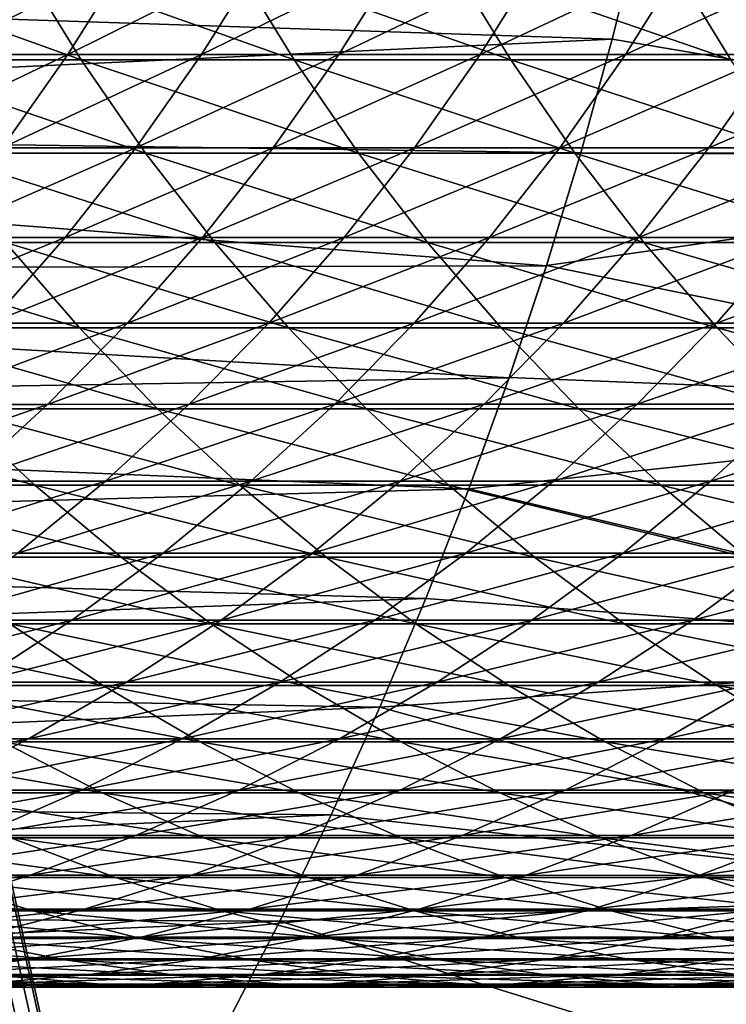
# Model space of a CAD drawing. Header units: metres. Extents: x -24 to 236, y -24 to 24.
# Tile 38 of 256: x 16.34 to 19.34, y -9.07 to -4.88. Entities that reach past the tile are written whole.
import ezdxf

# ---------------------------------------------------------------- set-up
doc = ezdxf.new("R2010")
doc.units = ezdxf.units.M
doc.layers.add('solid_10392024', color=7, linetype='CONTINUOUS')

msp = doc.modelspace()

# ---------------------------------------------------------------- linework, layer by layer
at = {"layer": 'solid_10392024'}
for points in [[(13.758767, 3.083206, 4), (19.5, -23.200001, 4), (19.5, 23.200001, 4)], [(13.758767, 3.083206, 4), (13.90764, 2.32088, 4), (19.5, -23.200001, 4)], [(13.90764, 2.32088, 4), (14.014434, 1.550996, 4), (19.5, -23.200001, 4)], [(14.014434, 1.550996, 4), (14.078498, 0.777724, 4), (19.5, -23.200001, 4)], [(14.078498, 0.777724, 4), (14.1, 0, 4), (19.5, -23.200001, 4)], [(14.1, 0, 4), (14.078498, -0.777724, 4), (19.5, -23.200001, 4)], [(14.078498, -0.777724, 4), (14.014434, -1.550996, 4), (19.5, -23.200001, 4)], [(14.014434, -1.550996, 4), (13.90764, -2.32088, 4), (19.5, -23.200001, 4)], [(13.90764, -2.32088, 4), (13.758767, -3.083206, 4), (19.5, -23.200001, 4)], [(13.758767, -3.083206, 4), (13.567901, -3.836809, 4), (19.5, -23.200001, 4)], [(13.567901, -3.836809, 4), (13.336092, -4.578027, 4), (19.5, -23.200001, 4)], [(21.825634, -5.467164, 0.009358), (18.978666, -4.47871, 0.009358), (22.067699, -4.389369, 0.009358)], [(18.856964, -4.966199), (11.145459, -4.710384), (18.978693, -4.478557)], [(18.856958, -4.966249, 0.009358), (18.856964, -4.966199), (18.978693, -4.478557)], [(18.978666, -4.47871, 0.009358), (18.856958, -4.966249, 0.009358), (18.978693, -4.478557)], [(21.825634, -5.467164, 0.009358), (18.856958, -4.966249, 0.009358), (18.978666, -4.47871, 0.009358)], [(13.336092, -4.578027, 4), (13.063457, -5.30615, 4), (19.5, -23.200001, 4)], [(16.597744, -5.054716, 243.668823), (16.344954, -4.643742, 243.741348), (15.45376, -4.64375, 240.595612)], [(15.707024, -5.054724, 240.52475), (16.597744, -5.054716, 243.668823), (15.45376, -4.64375, 240.595612)], [(16.247585, -4.620363, 170.690475), (16.799191, -4.620367, 174.164551), (15.988973, -5.032136, 170.73082)], [(16.799191, -4.620367, 174.164551), (16.5408, -5.03214, 174.206284), (15.988973, -5.032136, 170.73082)], [(17.503782, -5.054716, 246.787689), (17.251484, -4.643742, 246.861908), (16.344954, -4.643742, 243.741348)], [(16.597744, -5.054716, 243.668823), (17.503782, -5.054716, 246.787689), (16.344954, -4.643742, 243.741348)], [(16.799191, -4.620367, 174.164551), (17.367357, -4.620368, 177.621918), (16.5408, -5.03214, 174.206284)], [(17.367357, -4.620368, 177.621918), (17.109198, -5.032141, 177.665054), (16.5408, -5.03214, 174.206284)], [(17.951996, -4.620367, 181.062073), (17.694075, -5.032139, 181.106628), (17.109198, -5.032141, 177.665054)], [(17.367357, -4.620368, 177.621918), (17.951996, -4.620367, 181.062073), (17.109198, -5.032141, 177.665054)], [(18.425041, -5.054729, 249.880936), (18.17325, -4.643754, 249.956863), (17.251484, -4.643742, 246.861908)], [(17.503782, -5.054716, 246.787689), (18.425041, -5.054729, 249.880936), (17.251484, -4.643742, 246.861908)], [(18.553015, -4.620363, 184.484528), (18.295345, -5.032135, 184.530518), (17.694075, -5.032139, 181.106628)], [(17.951996, -4.620367, 181.062073), (18.553015, -4.620363, 184.484528), (17.694075, -5.032139, 181.106628)], [(19.361408, -5.054752, 252.948166), (19.110146, -4.643775, 253.025818), (18.17325, -4.643754, 249.956863)], [(18.425041, -5.054729, 249.880936), (19.361408, -5.054752, 252.948166), (18.17325, -4.643754, 249.956863)], [(19.170328, -4.620357, 187.888779), (18.91292, -5.032129, 187.936203), (18.295345, -5.032135, 184.530518)], [(18.553015, -4.620363, 184.484528), (19.170328, -4.620357, 187.888779), (18.295345, -5.032135, 184.530518)], [(19.803844, -4.62035, 191.274323), (19.546707, -5.032121, 191.323196), (18.91292, -5.032129, 187.936203)], [(19.170328, -4.620357, 187.888779), (19.803844, -4.62035, 191.274323), (18.91292, -5.032129, 187.936203)], [(20.312771, -5.054777, 255.988983), (20.062054, -4.643798, 256.06839), (19.110146, -4.643775, 253.025818)], [(19.361408, -5.054752, 252.948166), (20.312771, -5.054777, 255.988983), (19.110146, -4.643775, 253.025818)], [(18.856964, -4.966199), (10.858559, -5.338695), (11.145459, -4.710384)], [(18.722834, -5.450245), (10.858559, -5.338695), (18.856964, -4.966199)], [(18.722849, -5.450199, 0.009358), (18.722834, -5.450245), (18.856964, -4.966199)], [(18.856958, -4.966249, 0.009358), (18.722849, -5.450199, 0.009358), (18.856964, -4.966199)], [(21.825634, -5.467164, 0.009358), (18.722849, -5.450199, 0.009358), (18.856958, -4.966249, 0.009358)], [(16.871571, -5.450834, 243.590256), (16.597744, -5.054716, 243.668823), (15.707024, -5.054724, 240.52475)], [(15.981363, -5.450843, 240.447998), (16.871571, -5.450834, 243.590256), (15.707024, -5.054724, 240.52475)], [(15.988973, -5.032136, 170.73082), (16.5408, -5.03214, 174.206284), (15.708692, -5.429119, 170.774536)], [(16.5408, -5.03214, 174.206284), (16.260759, -5.429123, 174.251526), (15.708692, -5.429119, 170.774536)], [(16.5408, -5.03214, 174.206284), (17.109198, -5.032141, 177.665054), (16.260759, -5.429123, 174.251526)], [(17.109198, -5.032141, 177.665054), (16.829407, -5.429124, 177.711823), (16.260759, -5.429123, 174.251526)], [(17.777079, -5.450834, 246.707291), (17.503782, -5.054716, 246.787689), (16.597744, -5.054716, 243.668823)], [(16.871571, -5.450834, 243.590256), (17.777079, -5.450834, 246.707291), (16.597744, -5.054716, 243.668823)], [(17.694075, -5.032139, 181.106628), (17.414545, -5.429122, 181.154922), (16.829407, -5.429124, 177.711823)], [(17.109198, -5.032141, 177.665054), (17.694075, -5.032139, 181.106628), (16.829407, -5.429124, 177.711823)], [(18.295345, -5.032135, 184.530518), (18.016088, -5.429118, 184.580353), (17.414545, -5.429122, 181.154922)], [(17.694075, -5.032139, 181.106628), (18.295345, -5.032135, 184.530518), (17.414545, -5.429122, 181.154922)], [(18.697784, -5.450849, 249.798691), (18.425041, -5.054729, 249.880936), (17.503782, -5.054716, 246.787689)], [(17.777079, -5.450834, 246.707291), (18.697784, -5.450849, 249.798691), (17.503782, -5.054716, 246.787689)], [(18.91292, -5.032129, 187.936203), (18.633944, -5.429111, 187.987595), (18.016088, -5.429118, 184.580353)], [(18.295345, -5.032135, 184.530518), (18.91292, -5.032129, 187.936203), (18.016088, -5.429118, 184.580353)], [(19.633581, -5.450873, 252.864044), (19.361408, -5.054752, 252.948166), (18.425041, -5.054729, 249.880936)], [(18.697784, -5.450849, 249.798691), (19.633581, -5.450873, 252.864044), (18.425041, -5.054729, 249.880936)], [(19.546707, -5.032121, 191.323196), (19.268024, -5.429103, 191.37616), (18.633944, -5.429111, 187.987595)], [(18.91292, -5.032129, 187.936203), (19.546707, -5.032121, 191.323196), (18.633944, -5.429111, 187.987595)], [(20.196619, -5.032115, 194.69101), (19.918242, -5.429096, 194.74556), (19.268024, -5.429103, 191.37616)], [(19.546707, -5.032121, 191.323196), (20.196619, -5.032115, 194.69101), (19.268024, -5.429103, 191.37616)], [(13.063457, -5.30615, 4), (12.751531, -6.017305, 4), (19.5, -23.200001, 4)], [(18.576431, -5.930077), (10.536022, -5.949917), (10.858559, -5.338695)], [(18.576431, -5.930077), (10.858559, -5.338695), (18.722834, -5.450245)], [(16.260759, -5.429123, 174.251526), (16.829407, -5.429124, 177.711823), (15.959891, -5.81015, 174.300125)], [(16.829407, -5.429124, 177.711823), (16.528809, -5.810151, 177.762054), (15.959891, -5.81015, 174.300125)], [(17.414545, -5.429122, 181.154922), (17.114227, -5.810149, 181.206818), (16.528809, -5.810151, 177.762054)], [(16.829407, -5.429124, 177.711823), (17.414545, -5.429122, 181.154922), (16.528809, -5.810151, 177.762054)], [(18.016088, -5.429118, 184.580353), (17.716061, -5.810144, 184.633896), (17.114227, -5.810149, 181.206818)], [(17.414545, -5.429122, 181.154922), (18.016088, -5.429118, 184.580353), (17.114227, -5.810149, 181.206818)], [(18.633944, -5.429111, 187.987595), (18.334221, -5.810136, 188.042816), (17.716061, -5.810144, 184.633896)], [(18.016088, -5.429118, 184.580353), (18.633944, -5.429111, 187.987595), (17.716061, -5.810144, 184.633896)], [(19.268024, -5.429103, 191.37616), (18.968616, -5.810128, 191.433075), (18.334221, -5.810136, 188.042816)], [(18.633944, -5.429111, 187.987595), (19.268024, -5.429103, 191.37616), (18.334221, -5.810136, 188.042816)], [(19.918242, -5.429096, 194.74556), (19.619162, -5.810121, 194.804153), (18.968616, -5.810128, 191.433075)], [(19.268024, -5.429103, 191.37616), (19.918242, -5.429096, 194.74556), (18.968616, -5.810128, 191.433075)], [(17.165628, -5.830932, 243.50589), (16.871571, -5.450834, 243.590256), (15.981363, -5.450843, 240.447998)], [(16.275972, -5.830942, 240.365585), (17.165628, -5.830932, 243.50589), (15.981363, -5.450843, 240.447998)], [(18.070564, -5.830932, 246.620972), (17.777079, -5.450834, 246.707291), (16.871571, -5.450834, 243.590256)], [(17.165628, -5.830932, 243.50589), (18.070564, -5.830932, 246.620972), (16.871571, -5.450834, 243.590256)], [(18.990681, -5.830947, 249.710373), (18.697784, -5.450849, 249.798691), (17.777079, -5.450834, 246.707291)], [(18.070564, -5.830932, 246.620972), (18.990681, -5.830947, 249.710373), (17.777079, -5.450834, 246.707291)], [(18.576462, -5.929976, 0.009358), (18.576431, -5.930077), (18.722834, -5.450245)], [(18.722849, -5.450199, 0.009358), (18.576462, -5.929976, 0.009358), (18.722834, -5.450245)], [(21.825634, -5.467164, 0.009358), (18.576462, -5.929976, 0.009358), (18.722849, -5.450199, 0.009358)], [(21.531218, -6.53119, 0.009358), (18.576462, -5.929976, 0.009358), (21.825634, -5.467164, 0.009358)], [(19.925863, -5.830973, 252.773712), (19.633581, -5.450873, 252.864044), (18.697784, -5.450849, 249.798691)], [(18.990681, -5.830947, 249.710373), (19.925863, -5.830973, 252.773712), (18.697784, -5.450849, 249.798691)], [(15.959891, -5.81015, 174.300125), (16.528809, -5.810151, 177.762054), (15.639081, -6.1741, 174.351944)], [(16.528809, -5.810151, 177.762054), (16.208284, -6.174101, 177.815628), (15.639081, -6.1741, 174.351944)], [(17.114227, -5.810149, 181.206818), (16.794003, -6.174099, 181.262146), (16.208284, -6.174101, 177.815628)], [(16.528809, -5.810151, 177.762054), (17.114227, -5.810149, 181.206818), (16.208284, -6.174101, 177.815628)], [(17.716061, -5.810144, 184.633896), (17.396147, -6.174094, 184.690994), (16.794003, -6.174099, 181.262146)], [(17.114227, -5.810149, 181.206818), (17.716061, -5.810144, 184.633896), (16.794003, -6.174099, 181.262146)], [(18.334221, -5.810136, 188.042816), (18.014629, -6.174086, 188.1017), (17.396147, -6.174094, 184.690994)], [(17.716061, -5.810144, 184.633896), (18.334221, -5.810136, 188.042816), (17.396147, -6.174094, 184.690994)], [(18.968616, -5.810128, 191.433075), (18.649363, -6.174077, 191.493744), (18.014629, -6.174086, 188.1017)], [(18.334221, -5.810136, 188.042816), (18.968616, -5.810128, 191.433075), (18.014629, -6.174086, 188.1017)], [(19.619162, -5.810121, 194.804153), (19.300259, -6.174069, 194.866653), (18.649363, -6.174077, 191.493744)], [(18.968616, -5.810128, 191.433075), (19.619162, -5.810121, 194.804153), (18.649363, -6.174077, 191.493744)], [(20.285767, -5.810116, 198.155594), (19.967226, -6.174064, 198.21991), (19.300259, -6.174069, 194.866653)], [(19.619162, -5.810121, 194.804153), (20.285767, -5.810116, 198.155594), (19.300259, -6.174069, 194.866653)], [(16.589987, -6.193902, 240.27774), (16.275972, -5.830942, 240.365585), (15.401697, -5.830956, 237.200485)], [(15.716278, -6.193918, 237.114685), (16.589987, -6.193902, 240.27774), (15.401697, -5.830956, 237.200485)], [(17.479055, -6.193892, 243.41597), (17.165628, -5.830932, 243.50589), (16.275972, -5.830942, 240.365585)], [(16.589987, -6.193902, 240.27774), (17.479055, -6.193892, 243.41597), (16.275972, -5.830942, 240.365585)], [(18.383383, -6.193892, 246.528946), (18.070564, -5.830932, 246.620972), (17.165628, -5.830932, 243.50589)], [(17.479055, -6.193892, 243.41597), (18.383383, -6.193892, 246.528946), (17.165628, -5.830932, 243.50589)], [(19.302868, -6.193909, 249.616241), (18.990681, -5.830947, 249.710373), (18.070564, -5.830932, 246.620972)], [(18.383383, -6.193892, 246.528946), (19.302868, -6.193909, 249.616241), (18.070564, -5.830932, 246.620972)], [(20.237398, -6.193936, 252.677444), (19.925863, -5.830973, 252.773712), (18.990681, -5.830947, 249.710373)], [(19.302868, -6.193909, 249.616241), (20.237398, -6.193936, 252.677444), (18.990681, -5.830947, 249.710373)], [(18.417496, -6.406578), (10.536022, -5.949917), (18.576431, -5.930077)], [(18.417547, -6.406436, 0.009358), (18.417496, -6.406578), (18.576431, -5.930077)], [(18.576462, -5.929976, 0.009358), (18.417547, -6.406436, 0.009358), (18.576431, -5.930077)], [(21.531218, -6.53119, 0.009358), (18.417547, -6.406436, 0.009358), (18.576462, -5.929976, 0.009358)], [(18.417496, -6.406578), (10.179395, -6.541383), (10.536022, -5.949917)], [(12.751531, -6.017305, 4), (12.400441, -6.711065, 4), (19.5, -23.200001, 4)], [(16.922482, -6.53866, 240.184723), (16.589987, -6.193902, 240.27774), (15.716278, -6.193918, 237.114685)], [(16.049374, -6.538676, 237.023834), (16.922482, -6.53866, 240.184723), (15.716278, -6.193918, 237.114685)], [(16.794003, -6.174099, 181.262146), (16.454813, -6.519904, 181.32074), (15.868778, -6.519906, 177.87236)], [(16.208284, -6.174101, 177.815628), (16.794003, -6.174099, 181.262146), (15.868778, -6.519906, 177.87236)], [(17.396147, -6.174094, 184.690994), (17.057287, -6.519898, 184.751465), (16.454813, -6.519904, 181.32074)], [(16.794003, -6.174099, 181.262146), (17.396147, -6.174094, 184.690994), (16.454813, -6.519904, 181.32074)], [(17.810928, -6.538649, 243.320755), (17.479055, -6.193892, 243.41597), (16.589987, -6.193902, 240.27774)], [(16.922482, -6.53866, 240.184723), (17.810928, -6.538649, 243.320755), (16.589987, -6.193902, 240.27774)], [(18.014629, -6.174086, 188.1017), (17.676113, -6.51989, 188.164063), (17.057287, -6.519898, 184.751465)], [(17.396147, -6.174094, 184.690994), (18.014629, -6.174086, 188.1017), (17.057287, -6.519898, 184.751465)], [(18.714611, -6.538649, 246.431519), (18.383383, -6.193892, 246.528946), (17.479055, -6.193892, 243.41597)], [(17.810928, -6.538649, 243.320755), (18.714611, -6.538649, 246.431519), (17.479055, -6.193892, 243.41597)], [(18.649363, -6.174077, 191.493744), (18.311203, -6.51988, 191.558014), (17.676113, -6.51989, 188.164063)], [(18.014629, -6.174086, 188.1017), (18.649363, -6.174077, 191.493744), (17.676113, -6.51989, 188.164063)], [(19.300259, -6.174069, 194.866653), (18.962467, -6.519872, 194.932831), (18.311203, -6.51988, 191.558014)], [(18.649363, -6.174077, 191.493744), (19.300259, -6.174069, 194.866653), (18.311203, -6.51988, 191.558014)], [(19.633429, -6.538666, 249.516571), (19.302868, -6.193909, 249.616241), (18.383383, -6.193892, 246.528946)], [(18.714611, -6.538649, 246.431519), (19.633429, -6.538666, 249.516571), (18.383383, -6.193892, 246.528946)], [(19.967226, -6.174064, 198.21991), (19.62982, -6.519866, 198.288025), (18.962467, -6.519872, 194.932831)], [(19.300259, -6.174069, 194.866653), (19.967226, -6.174064, 198.21991), (18.962467, -6.519872, 194.932831)], [(20.567266, -6.538695, 252.5755), (20.237398, -6.193936, 252.677444), (19.302868, -6.193909, 249.616241)], [(19.633429, -6.538666, 249.516571), (20.567266, -6.538695, 252.5755), (19.302868, -6.193909, 249.616241)], [(18.2463, -6.879036), (10.179395, -6.541383), (18.417496, -6.406578)], [(18.246365, -6.878872, 0.009358), (18.2463, -6.879036), (18.417496, -6.406578)], [(18.417547, -6.406436, 0.009358), (18.246365, -6.878872, 0.009358), (18.417496, -6.406578)], [(21.531218, -6.53119, 0.009358), (18.246365, -6.878872, 0.009358), (18.417547, -6.406436, 0.009358)], [(16.454813, -6.519904, 181.32074), (16.097654, -6.846546, 181.382446), (15.511288, -6.846548, 177.932114)], [(15.868778, -6.519906, 177.87236), (16.454813, -6.519904, 181.32074), (15.511288, -6.846548, 177.932114)], [(17.057287, -6.519898, 184.751465), (16.700476, -6.84654, 184.815155), (16.097654, -6.846546, 181.382446)], [(16.454813, -6.519904, 181.32074), (17.057287, -6.519898, 184.751465), (16.097654, -6.846546, 181.382446)], [(17.676113, -6.51989, 188.164063), (17.319662, -6.846531, 188.229736), (16.700476, -6.84654, 184.815155)], [(17.057287, -6.519898, 184.751465), (17.676113, -6.51989, 188.164063), (16.700476, -6.84654, 184.815155)], [(18.311203, -6.51988, 191.558014), (17.955128, -6.846521, 191.625687), (17.319662, -6.846531, 188.229736)], [(17.676113, -6.51989, 188.164063), (18.311203, -6.51988, 191.558014), (17.319662, -6.846531, 188.229736)], [(18.962467, -6.519872, 194.932831), (18.606783, -6.846512, 195.002533), (17.955128, -6.846521, 191.625687)], [(18.311203, -6.51988, 191.558014), (18.962467, -6.519872, 194.932831), (17.955128, -6.846521, 191.625687)], [(21.184649, -7.580167, 0.009358), (18.246365, -6.878872, 0.009358), (21.531218, -6.53119, 0.009358)], [(19.62982, -6.519866, 198.288025), (19.274542, -6.846507, 198.359756), (18.606783, -6.846512, 195.002533)], [(18.962467, -6.519872, 194.932831), (19.62982, -6.519866, 198.288025), (18.606783, -6.846512, 195.002533)], [(19.62982, -6.519866, 198.288025), (20.313173, -6.519868, 201.623108), (19.274542, -6.846507, 198.359756)], [(20.313173, -6.519868, 201.623108), (19.958315, -6.846509, 201.696884), (19.274542, -6.846507, 198.359756)], [(18.2463, -6.879036), (9.78895, -7.112319), (10.179395, -6.541383)], [(16.400003, -6.864216, 236.928207), (16.049374, -6.538676, 237.023834), (15.191703, -6.538694, 233.838547)], [(15.542943, -6.864235, 233.745178), (16.400003, -6.864216, 236.928207), (15.191703, -6.538694, 233.838547)], [(17.27248, -6.864199, 240.086792), (16.922482, -6.53866, 240.184723), (16.049374, -6.538676, 237.023834)], [(16.400003, -6.864216, 236.928207), (17.27248, -6.864199, 240.086792), (16.049374, -6.538676, 237.023834)], [(18.160271, -6.864188, 243.220535), (17.810928, -6.538649, 243.320755), (16.922482, -6.53866, 240.184723)], [(17.27248, -6.864199, 240.086792), (18.160271, -6.864188, 243.220535), (16.922482, -6.53866, 240.184723)], [(19.063276, -6.864188, 246.328949), (18.714611, -6.538649, 246.431519), (17.810928, -6.538649, 243.320755)], [(18.160271, -6.864188, 243.220535), (19.063276, -6.864188, 246.328949), (17.810928, -6.538649, 243.320755)], [(19.981392, -6.864206, 249.411636), (19.633429, -6.538666, 249.516571), (18.714611, -6.538649, 246.431519)], [(19.063276, -6.864188, 246.328949), (19.981392, -6.864206, 249.411636), (18.714611, -6.538649, 246.431519)], [(12.400441, -6.711065, 4), (12.012174, -7.383564, 4), (19.5, -23.200001, 4)], [(16.767139, -7.169583, 236.828064), (16.400003, -6.864216, 236.928207), (15.542943, -6.864235, 233.745178)], [(15.910717, -7.169602, 233.647415), (16.767139, -7.169583, 236.828064), (15.542943, -6.864235, 233.745178)], [(16.700476, -6.84654, 184.815155), (16.326763, -7.153059, 184.881851), (15.723578, -7.153066, 181.447083)], [(16.097654, -6.846546, 181.382446), (16.700476, -6.84654, 184.815155), (15.723578, -7.153066, 181.447083)], [(17.319662, -6.846531, 188.229736), (16.946327, -7.15305, 188.298508), (16.326763, -7.153059, 184.881851)], [(16.700476, -6.84654, 184.815155), (17.319662, -6.846531, 188.229736), (16.326763, -7.153059, 184.881851)], [(17.638954, -7.169564, 239.984268), (17.27248, -6.864199, 240.086792), (16.400003, -6.864216, 236.928207)], [(16.767139, -7.169583, 236.828064), (17.638954, -7.169564, 239.984268), (16.400003, -6.864216, 236.928207)], [(17.955128, -6.846521, 191.625687), (17.582186, -7.15304, 191.696564), (16.946327, -7.15305, 188.298508)], [(17.319662, -6.846531, 188.229736), (17.955128, -6.846521, 191.625687), (16.946327, -7.15305, 188.298508)], [(18.52606, -7.169552, 243.115585), (18.160271, -6.864188, 243.220535), (17.27248, -6.864199, 240.086792)], [(17.638954, -7.169564, 239.984268), (18.52606, -7.169552, 243.115585), (17.27248, -6.864199, 240.086792)], [(18.606783, -6.846512, 195.002533), (18.234249, -7.15303, 195.075531), (17.582186, -7.15304, 191.696564)], [(17.955128, -6.846521, 191.625687), (18.606783, -6.846512, 195.002533), (17.582186, -7.15304, 191.696564)], [(19.428354, -7.169553, 246.221573), (19.063276, -6.864188, 246.328949), (18.160271, -6.864188, 243.220535)], [(18.52606, -7.169552, 243.115585), (19.428354, -7.169553, 246.221573), (18.160271, -6.864188, 243.220535)], [(19.274542, -6.846507, 198.359756), (18.902431, -7.153025, 198.434891), (18.234249, -7.15303, 195.075531)], [(18.606783, -6.846512, 195.002533), (19.274542, -6.846507, 198.359756), (18.234249, -7.15303, 195.075531)], [(19.274542, -6.846507, 198.359756), (19.958315, -6.846509, 201.696884), (18.902431, -7.153025, 198.434891)], [(19.958315, -6.846509, 201.696884), (19.586647, -7.153027, 201.77417), (18.902431, -7.153025, 198.434891)], [(20.345734, -7.169572, 249.301788), (19.981392, -6.864206, 249.411636), (19.063276, -6.864188, 246.328949)], [(19.428354, -7.169553, 246.221573), (20.345734, -7.169572, 249.301788), (19.063276, -6.864188, 246.328949)], [(18.063189, -7.3465), (9.78895, -7.112319), (18.2463, -6.879036)], [(18.063253, -7.346344, 0.009358), (18.063189, -7.3465), (18.2463, -6.879036)], [(18.246365, -6.878872, 0.009358), (18.063253, -7.346344, 0.009358), (18.2463, -6.879036)], [(21.184649, -7.580167, 0.009358), (18.063253, -7.346344, 0.009358), (18.246365, -6.878872, 0.009358)], [(18.063189, -7.3465), (9.367096, -7.659468), (9.78895, -7.112319)], [(16.946327, -7.15305, 188.298508), (16.557205, -7.438546, 188.370209), (15.937246, -7.438556, 184.95137)], [(16.326763, -7.153059, 184.881851), (16.946327, -7.15305, 188.298508), (15.937246, -7.438556, 184.95137)], [(17.582186, -7.15304, 191.696564), (17.193474, -7.438536, 191.770447), (16.557205, -7.438546, 188.370209)], [(16.946327, -7.15305, 188.298508), (17.582186, -7.15304, 191.696564), (16.557205, -7.438546, 188.370209)], [(18.234249, -7.15303, 195.075531), (17.845963, -7.438526, 195.151611), (17.193474, -7.438536, 191.770447)], [(17.582186, -7.15304, 191.696564), (18.234249, -7.15303, 195.075531), (17.193474, -7.438536, 191.770447)], [(18.902431, -7.153025, 198.434891), (18.514587, -7.43852, 198.513199), (17.845963, -7.438526, 195.151611)], [(18.234249, -7.15303, 195.075531), (18.902431, -7.153025, 198.434891), (17.845963, -7.438526, 195.151611)], [(18.902431, -7.153025, 198.434891), (19.586647, -7.153027, 201.77417), (18.514587, -7.43852, 198.513199)], [(19.586647, -7.153027, 201.77417), (19.199261, -7.438522, 201.854706), (18.514587, -7.43852, 198.513199)], [(19.586647, -7.153027, 201.77417), (20.286797, -7.153039, 205.092865), (19.199261, -7.438522, 201.854706)], [(20.286797, -7.153039, 205.092865), (19.899889, -7.438534, 205.175674), (19.199261, -7.438522, 201.854706)], [(17.1497, -7.453877, 236.723724), (16.767139, -7.169583, 236.828064), (15.910717, -7.169602, 233.647415)], [(16.293943, -7.453897, 233.545532), (17.1497, -7.453877, 236.723724), (15.910717, -7.169602, 233.647415)], [(18.020826, -7.453858, 239.877441), (17.638954, -7.169564, 239.984268), (16.767139, -7.169583, 236.828064)], [(17.1497, -7.453877, 236.723724), (18.020826, -7.453858, 239.877441), (16.767139, -7.169583, 236.828064)], [(18.907217, -7.453846, 243.006226), (18.52606, -7.169552, 243.115585), (17.638954, -7.169564, 239.984268)], [(18.020826, -7.453858, 239.877441), (18.907217, -7.453846, 243.006226), (17.638954, -7.169564, 239.984268)], [(19.808771, -7.453846, 246.109665), (19.428354, -7.169553, 246.221573), (18.52606, -7.169552, 243.115585)], [(18.907217, -7.453846, 243.006226), (19.808771, -7.453846, 246.109665), (18.52606, -7.169552, 243.115585)], [(17.868248, -7.808668), (9.367096, -7.659468), (18.063189, -7.3465)], [(17.868282, -7.808574, 0.009358), (17.868248, -7.808668), (18.063189, -7.3465)], [(18.063253, -7.346344, 0.009358), (17.868282, -7.808574, 0.009358), (18.063189, -7.3465)], [(21.184649, -7.580167, 0.009358), (17.868282, -7.808574, 0.009358), (18.063253, -7.346344, 0.009358)], [(12.012174, -7.383564, 4), (11.586905, -8.034497, 4), (19.5, -23.200001, 4)], [(16.691496, -7.716285, 233.43985), (16.293943, -7.453897, 233.545532), (15.453658, -7.453915, 230.343307)], [(15.851876, -7.716304, 230.240158), (16.691496, -7.716285, 233.43985), (15.453658, -7.453915, 230.343307)], [(16.557205, -7.438546, 188.370209), (16.153439, -7.70218, 188.444595), (15.533072, -7.70219, 185.023499)], [(15.937246, -7.438556, 184.95137), (16.557205, -7.438546, 188.370209), (15.533072, -7.70219, 185.023499)], [(17.193474, -7.438536, 191.770447), (16.790133, -7.702169, 191.847107), (16.153439, -7.70218, 188.444595)], [(16.557205, -7.438546, 188.370209), (17.193474, -7.438536, 191.770447), (16.153439, -7.70218, 188.444595)], [(17.546564, -7.716264, 236.615494), (17.1497, -7.453877, 236.723724), (16.293943, -7.453897, 233.545532)], [(16.691496, -7.716285, 233.43985), (17.546564, -7.716264, 236.615494), (16.293943, -7.453897, 233.545532)], [(17.845963, -7.438526, 195.151611), (17.443064, -7.702159, 195.23056), (16.790133, -7.702169, 191.847107)], [(17.193474, -7.438536, 191.770447), (17.845963, -7.438526, 195.151611), (16.790133, -7.702169, 191.847107)], [(18.416975, -7.716245, 239.766617), (18.020826, -7.453858, 239.877441), (17.1497, -7.453877, 236.723724)], [(17.546564, -7.716264, 236.615494), (18.416975, -7.716245, 239.766617), (17.1497, -7.453877, 236.723724)], [(18.514587, -7.43852, 198.513199), (18.112148, -7.702153, 198.594452), (17.443064, -7.702159, 195.23056)], [(17.845963, -7.438526, 195.151611), (18.514587, -7.43852, 198.513199), (17.443064, -7.702159, 195.23056)], [(19.302624, -7.716232, 242.892792), (18.907217, -7.453846, 243.006226), (18.020826, -7.453858, 239.877441)], [(18.416975, -7.716245, 239.766617), (19.302624, -7.716232, 242.892792), (18.020826, -7.453858, 239.877441)], [(18.514587, -7.43852, 198.513199), (19.199261, -7.438522, 201.854706), (18.112148, -7.702153, 198.594452)], [(19.199261, -7.438522, 201.854706), (18.797297, -7.702155, 201.938293), (18.112148, -7.702153, 198.594452)], [(19.199261, -7.438522, 201.854706), (19.899889, -7.438534, 205.175674), (18.797297, -7.702155, 201.938293)], [(19.899889, -7.438534, 205.175674), (19.498419, -7.702168, 205.261597), (18.797297, -7.702155, 201.938293)], [(20.203411, -7.716232, 245.993576), (19.808771, -7.453846, 246.109665), (18.907217, -7.453846, 243.006226)], [(19.302624, -7.716232, 242.892792), (20.203411, -7.716232, 245.993576), (18.907217, -7.453846, 243.006226)], [(20.787384, -8.610128, 0.009358), (17.868282, -7.808574, 0.009358), (21.184649, -7.580167, 0.009358)], [(17.868248, -7.808668), (8.914352, -8.1819), (9.367096, -7.659468)], [(16.790133, -7.702169, 191.847107), (16.373348, -7.943166, 191.926315), (15.736216, -7.943177, 188.521454)], [(16.153439, -7.70218, 188.444595), (16.790133, -7.702169, 191.847107), (15.736216, -7.943177, 188.521454)], [(17.443064, -7.702159, 195.23056), (17.026735, -7.943155, 195.312134), (16.373348, -7.943166, 191.926315)], [(16.790133, -7.702169, 191.847107), (17.443064, -7.702159, 195.23056), (16.373348, -7.943166, 191.926315)], [(18.112148, -7.702153, 198.594452), (17.696295, -7.943149, 198.678406), (17.026735, -7.943155, 195.312134)], [(17.443064, -7.702159, 195.23056), (18.112148, -7.702153, 198.594452), (17.026735, -7.943155, 195.312134)], [(18.112148, -7.702153, 198.594452), (18.797297, -7.702155, 201.938293), (17.696295, -7.943149, 198.678406)], [(18.797297, -7.702155, 201.938293), (18.381935, -7.943151, 202.024658), (17.696295, -7.943149, 198.678406)], [(18.797297, -7.702155, 201.938293), (19.498419, -7.702168, 205.261597), (18.381935, -7.943151, 202.024658)], [(19.498419, -7.702168, 205.261597), (19.083569, -7.943164, 205.350388), (18.381935, -7.943151, 202.024658)], [(19.498419, -7.702168, 205.261597), (20.215395, -7.702186, 208.563904), (19.083569, -7.943164, 205.350388)], [(20.215395, -7.702186, 208.563904), (19.801075, -7.943182, 208.655136), (19.083569, -7.943164, 205.350388)], [(17.102207, -7.955995, 233.330673), (16.691496, -7.716285, 233.43985), (15.851876, -7.716304, 230.240158)], [(16.263275, -7.956014, 230.133606), (17.102207, -7.955995, 233.330673), (15.851876, -7.716304, 230.240158)], [(17.956562, -7.955973, 236.503662), (17.546564, -7.716264, 236.615494), (16.691496, -7.716285, 233.43985)], [(17.102207, -7.955995, 233.330673), (17.956562, -7.955973, 236.503662), (16.691496, -7.716285, 233.43985)], [(18.826233, -7.955953, 239.652115), (18.416975, -7.716245, 239.766617), (17.546564, -7.716264, 236.615494)], [(17.956562, -7.955973, 236.503662), (18.826233, -7.955953, 239.652115), (17.546564, -7.716264, 236.615494)], [(19.711119, -7.95594, 242.775589), (19.302624, -7.716232, 242.892792), (18.416975, -7.716245, 239.766617)], [(18.826233, -7.955953, 239.652115), (19.711119, -7.95594, 242.775589), (18.416975, -7.716245, 239.766617)], [(20.611113, -7.95594, 245.873657), (20.203411, -7.716232, 245.993576), (19.302624, -7.716232, 242.892792)], [(19.711119, -7.95594, 242.775589), (20.611113, -7.95594, 245.873657), (19.302624, -7.716232, 242.892792)], [(17.661209, -8.266229), (8.914352, -8.1819), (17.868248, -7.808668)], [(17.868282, -7.808574, 0.009358), (17.661182, -8.266256, 0.009358), (17.868248, -7.808668)], [(20.787384, -8.610128, 0.009358), (17.661182, -8.266256, 0.009358), (17.868282, -7.808574, 0.009358)], [(17.661182, -8.266256, 0.009358), (17.661209, -8.266229), (17.868248, -7.808668)], [(16.373348, -7.943166, 191.926315), (15.944345, -8.160817, 192.007858), (15.306761, -8.160829, 188.600571)], [(15.736216, -7.943177, 188.521454), (16.373348, -7.943166, 191.926315), (15.306761, -8.160829, 188.600571)], [(16.686644, -8.17234, 230.023941), (16.263275, -7.956014, 230.133606), (15.439869, -7.956027, 226.912872)], [(15.86392, -8.172354, 226.805878), (16.686644, -8.17234, 230.023941), (15.439869, -7.956027, 226.912872)], [(17.026735, -7.943155, 195.312134), (16.598204, -8.160806, 195.396103), (15.944345, -8.160817, 192.007858)], [(16.373348, -7.943166, 191.926315), (17.026735, -7.943155, 195.312134), (15.944345, -8.160817, 192.007858)], [(17.52487, -8.172321, 233.218323), (17.102207, -7.955995, 233.330673), (16.263275, -7.956014, 230.133606)], [(16.686644, -8.17234, 230.023941), (17.52487, -8.172321, 233.218323), (16.263275, -7.956014, 230.133606)], [(17.696295, -7.943149, 198.678406), (17.26825, -8.1608, 198.764832), (16.598204, -8.160806, 195.396103)], [(17.026735, -7.943155, 195.312134), (17.696295, -7.943149, 198.678406), (16.598204, -8.160806, 195.396103)], [(18.37849, -8.172299, 236.388596), (17.956562, -7.955973, 236.503662), (17.102207, -7.955995, 233.330673)], [(17.52487, -8.172321, 233.218323), (18.37849, -8.172299, 236.388596), (17.102207, -7.955995, 233.330673)], [(17.696295, -7.943149, 198.678406), (18.381935, -7.943151, 202.024658), (17.26825, -8.1608, 198.764832)], [(18.381935, -7.943151, 202.024658), (17.954399, -8.160802, 202.113541), (17.26825, -8.1608, 198.764832)], [(18.381935, -7.943151, 202.024658), (19.083569, -7.943164, 205.350388), (17.954399, -8.160802, 202.113541)], [(19.083569, -7.943164, 205.350388), (18.656557, -8.160815, 205.441772), (17.954399, -8.160802, 202.113541)], [(19.247402, -8.172278, 239.534286), (18.826233, -7.955953, 239.652115), (17.956562, -7.955973, 236.503662)], [(18.37849, -8.172299, 236.388596), (19.247402, -8.172278, 239.534286), (17.956562, -7.955973, 236.503662)], [(19.083569, -7.943164, 205.350388), (19.801075, -7.943182, 208.655136), (18.656557, -8.160815, 205.441772)], [(19.801075, -7.943182, 208.655136), (19.374609, -8.160834, 208.749039), (18.656557, -8.160815, 205.441772)], [(20.131498, -8.172265, 242.654984), (19.711119, -7.95594, 242.775589), (18.826233, -7.955953, 239.652115)], [(19.247402, -8.172278, 239.534286), (20.131498, -8.172265, 242.654984), (18.826233, -7.955953, 239.652115)], [(11.586905, -8.034497, 4), (11.12699, -8.660212, 4), (19.5, -23.200001, 4)], [(16.598204, -8.160806, 195.396103), (16.158726, -8.354472, 195.482208), (15.504385, -8.354483, 192.091476)], [(15.944345, -8.160817, 192.007858), (16.598204, -8.160806, 195.396103), (15.504385, -8.354483, 192.091476)], [(17.26825, -8.1608, 198.764832), (16.829273, -8.354465, 198.853455), (16.158726, -8.354472, 195.482208)], [(16.598204, -8.160806, 195.396103), (17.26825, -8.1608, 198.764832), (16.158726, -8.354472, 195.482208)], [(17.26825, -8.1608, 198.764832), (17.954399, -8.160802, 202.113541), (16.829273, -8.354465, 198.853455)], [(17.954399, -8.160802, 202.113541), (17.515942, -8.354468, 202.204712), (16.829273, -8.354465, 198.853455)], [(17.954399, -8.160802, 202.113541), (18.656557, -8.160815, 205.441772), (17.515942, -8.354468, 202.204712)], [(18.656557, -8.160815, 205.441772), (18.218637, -8.354482, 205.535492), (17.515942, -8.354468, 202.204712)], [(18.656557, -8.160815, 205.441772), (19.374609, -8.160834, 208.749039), (18.218637, -8.354482, 205.535492)], [(19.374609, -8.160834, 208.749039), (18.93725, -8.354501, 208.845337), (18.218637, -8.354482, 205.535492)], [(19.374609, -8.160834, 208.749039), (20.108438, -8.160854, 212.034882), (18.93725, -8.354501, 208.845337)], [(20.108438, -8.160854, 212.034882), (19.671661, -8.354522, 212.133789), (18.93725, -8.354501, 208.845337)], [(17.661209, -8.266229), (8.433133, -8.6771), (8.914352, -8.1819)], [(17.120741, -8.364649, 229.911499), (16.686644, -8.17234, 230.023941), (15.86392, -8.172354, 226.805878)], [(16.298716, -8.364662, 226.696167), (17.120741, -8.364649, 229.911499), (15.86392, -8.172354, 226.805878)], [(17.958241, -8.364629, 233.103119), (17.52487, -8.172321, 233.218323), (16.686644, -8.17234, 230.023941)], [(17.120741, -8.364649, 229.911499), (17.958241, -8.364629, 233.103119), (16.686644, -8.17234, 230.023941)], [(18.81111, -8.364607, 236.270599), (18.37849, -8.172299, 236.388596), (17.52487, -8.172321, 233.218323)], [(17.958241, -8.364629, 233.103119), (18.81111, -8.364607, 236.270599), (17.52487, -8.172321, 233.218323)], [(19.679241, -8.364585, 239.413483), (19.247402, -8.172278, 239.534286), (18.37849, -8.172299, 236.388596)], [(18.81111, -8.364607, 236.270599), (19.679241, -8.364585, 239.413483), (18.37849, -8.172299, 236.388596)], [(20.562531, -8.364572, 242.531326), (20.131498, -8.172265, 242.654984), (19.247402, -8.172278, 239.534286)], [(19.679241, -8.364585, 239.413483), (20.562531, -8.364572, 242.531326), (19.247402, -8.172278, 239.534286)], [(17.442436, -8.718411), (8.433133, -8.6771), (17.661209, -8.266229)], [(17.44235, -8.718561, 0.009358), (17.442436, -8.718411), (17.661209, -8.266229)], [(17.661182, -8.266256, 0.009358), (17.44235, -8.718561, 0.009358), (17.661209, -8.266229)], [(20.787384, -8.610128, 0.009358), (17.44235, -8.718561, 0.009358), (17.661182, -8.266256, 0.009358)], [(16.742977, -8.532387, 226.584061), (16.298716, -8.364662, 226.696167), (15.492271, -8.364668, 223.457565)], [(15.937222, -8.532393, 223.348236), (16.742977, -8.532387, 226.584061), (15.492271, -8.364668, 223.457565)], [(16.829273, -8.354465, 198.853455), (16.380651, -8.523578, 198.944031), (15.709594, -8.523584, 195.570221)], [(16.158726, -8.354472, 195.482208), (16.829273, -8.354465, 198.853455), (15.709594, -8.523584, 195.570221)], [(17.564287, -8.532373, 229.7966), (17.120741, -8.364649, 229.911499), (16.298716, -8.364662, 226.696167)], [(16.742977, -8.532387, 226.584061), (17.564287, -8.532373, 229.7966), (16.298716, -8.364662, 226.696167)], [(16.829273, -8.354465, 198.853455), (17.515942, -8.354468, 202.204712), (16.380651, -8.523578, 198.944031)], [(17.515942, -8.354468, 202.204712), (17.067852, -8.52358, 202.297882), (16.380651, -8.523578, 198.944031)], [(17.515942, -8.354468, 202.204712), (18.218637, -8.354482, 205.535492), (17.067852, -8.52358, 202.297882)], [(18.218637, -8.354482, 205.535492), (17.771101, -8.523593, 205.631271), (17.067852, -8.52358, 202.297882)], [(18.401047, -8.532352, 232.985413), (17.958241, -8.364629, 233.103119), (17.120741, -8.364649, 229.911499)], [(17.564287, -8.532373, 229.7966), (18.401047, -8.532352, 232.985413), (17.120741, -8.364649, 229.911499)], [(18.218637, -8.354482, 205.535492), (18.93725, -8.354501, 208.845337), (17.771101, -8.523593, 205.631271)], [(18.93725, -8.354501, 208.845337), (18.490286, -8.523613, 208.943756), (17.771101, -8.523593, 205.631271)], [(19.253147, -8.53233, 236.15004), (18.81111, -8.364607, 236.270599), (17.958241, -8.364629, 233.103119)], [(18.401047, -8.532352, 232.985413), (19.253147, -8.53233, 236.15004), (17.958241, -8.364629, 233.103119)], [(18.93725, -8.354501, 208.845337), (19.671661, -8.354522, 212.133789), (18.490286, -8.523613, 208.943756)], [(19.671661, -8.354522, 212.133789), (19.225288, -8.523634, 212.234879), (18.490286, -8.523613, 208.943756)], [(20.120483, -8.532308, 239.290039), (19.679241, -8.364585, 239.413483), (18.81111, -8.364607, 236.270599)], [(19.253147, -8.53233, 236.15004), (20.120483, -8.532308, 239.290039), (18.81111, -8.364607, 236.270599)], [(19.671661, -8.354522, 212.133789), (20.421749, -8.354539, 215.400406), (19.225288, -8.523634, 212.234879)], [(20.421749, -8.354539, 215.400406), (19.975992, -8.523652, 215.504166), (19.225288, -8.523634, 212.234879)], [(16.390345, -8.675039, 223.236893), (15.937222, -8.532393, 223.348236), (15.14713, -8.532389, 220.089554)], [(15.600929, -8.675036, 219.981018), (16.390345, -8.675039, 223.236893), (15.14713, -8.532389, 220.089554)], [(16.380651, -8.523578, 198.944031), (15.923708, -8.667638, 199.036285), (15.252129, -8.667645, 195.659851)], [(15.709594, -8.523584, 195.570221), (16.380651, -8.523578, 198.944031), (15.252129, -8.667645, 195.659851)], [(16.380651, -8.523578, 198.944031), (17.067852, -8.52358, 202.297882), (15.923708, -8.667638, 199.036285)], [(17.067852, -8.52358, 202.297882), (16.611448, -8.667641, 202.392776), (15.923708, -8.667638, 199.036285)], [(17.195398, -8.675035, 226.46991), (16.742977, -8.532387, 226.584061), (15.937222, -8.532393, 223.348236)], [(16.390345, -8.675039, 223.236893), (17.195398, -8.675035, 226.46991), (15.937222, -8.532393, 223.348236)], [(17.067852, -8.52358, 202.297882), (17.771101, -8.523593, 205.631271), (16.611448, -8.667641, 202.392776)], [(17.771101, -8.523593, 205.631271), (17.315258, -8.667654, 205.728836), (16.611448, -8.667641, 202.392776)], [(18.015982, -8.67502, 229.679611), (17.564287, -8.532373, 229.7966), (16.742977, -8.532387, 226.584061)], [(17.195398, -8.675035, 226.46991), (18.015982, -8.67502, 229.679611), (16.742977, -8.532387, 226.584061)], [(17.771101, -8.523593, 205.631271), (18.490286, -8.523613, 208.943756), (17.315258, -8.667654, 205.728836)], [(18.490286, -8.523613, 208.943756), (18.035027, -8.667675, 209.044006), (17.315258, -8.667654, 205.728836)], [(18.851986, -8.675, 232.86554), (18.401047, -8.532352, 232.985413), (17.564287, -8.532373, 229.7966)], [(18.015982, -8.67502, 229.679611), (18.851986, -8.675, 232.86554), (17.564287, -8.532373, 229.7966)], [(18.490286, -8.523613, 208.943756), (19.225288, -8.523634, 212.234879), (18.035027, -8.667675, 209.044006)], [(19.225288, -8.523634, 212.234879), (18.770634, -8.667696, 212.33783), (18.035027, -8.667675, 209.044006)], [(19.703304, -8.674976, 236.027267), (19.253147, -8.53233, 236.15004), (18.401047, -8.532352, 232.985413)], [(18.851986, -8.675, 232.86554), (19.703304, -8.674976, 236.027267), (18.401047, -8.532352, 232.985413)], [(19.225288, -8.523634, 212.234879), (19.975992, -8.523652, 215.504166), (18.770634, -8.667696, 212.33783)], [(19.975992, -8.523652, 215.504166), (19.521965, -8.667714, 215.609863), (18.770634, -8.667696, 212.33783)], [(20.569828, -8.674954, 239.164322), (20.120483, -8.532308, 239.290039), (19.253147, -8.53233, 236.15004)], [(19.703304, -8.674976, 236.027267), (20.569828, -8.674954, 239.164322), (19.253147, -8.53233, 236.15004)], [(20.339636, -9.620164, 0.009358), (17.44235, -8.718561, 0.009358), (20.787384, -8.610128, 0.009358)], [(11.12699, -8.660212, 4), (10.632733, -9.260382, 4), (19.5, -23.200001, 4)], [(15.923708, -8.667638, 199.036285), (16.611448, -8.667641, 202.392776), (15.459784, -8.786224, 199.129959)], [(16.611448, -8.667641, 202.392776), (16.148073, -8.786226, 202.48912), (15.459784, -8.786224, 199.129959)], [(16.611448, -8.667641, 202.392776), (17.315258, -8.667654, 205.728836), (16.148073, -8.786226, 202.48912)], [(17.315258, -8.667654, 205.728836), (16.852453, -8.786241, 205.827881), (16.148073, -8.786226, 202.48912)], [(17.315258, -8.667654, 205.728836), (18.035027, -8.667675, 209.044006), (16.852453, -8.786241, 205.827881)], [(18.035027, -8.667675, 209.044006), (17.572811, -8.786262, 209.145782), (16.852453, -8.786241, 205.827881)], [(18.035027, -8.667675, 209.044006), (18.770634, -8.667696, 212.33783), (17.572811, -8.786262, 209.145782)], [(18.770634, -8.667696, 212.33783), (18.309032, -8.786283, 212.442352), (17.572811, -8.786262, 209.145782)], [(18.770634, -8.667696, 212.33783), (19.521965, -8.667714, 215.609863), (18.309032, -8.786283, 212.442352)], [(19.521965, -8.667714, 215.609863), (19.061001, -8.786302, 215.717163), (18.309032, -8.786283, 212.442352)], [(19.521965, -8.667714, 215.609863), (20.288906, -8.667726, 218.859634), (19.061001, -8.786302, 215.717163)], [(20.288906, -8.667726, 218.859634), (19.828602, -8.786313, 218.969742), (19.061001, -8.786302, 215.717163)], [(17.442436, -8.718411), (7.923812, -9.144532), (8.433133, -8.6771)], [(16.850309, -8.792191, 223.123886), (16.390345, -8.675039, 223.236893), (15.600929, -8.675036, 219.981018)], [(16.061579, -8.792188, 219.870819), (16.850309, -8.792191, 223.123886), (15.600929, -8.675036, 219.981018)], [(17.654652, -8.792185, 226.354034), (17.195398, -8.675035, 226.46991), (16.390345, -8.675039, 223.236893)], [(16.850309, -8.792191, 223.123886), (17.654652, -8.792185, 226.354034), (16.390345, -8.675039, 223.236893)], [(18.474495, -8.792171, 229.560837), (18.015982, -8.67502, 229.679611), (17.195398, -8.675035, 226.46991)], [(17.654652, -8.792185, 226.354034), (18.474495, -8.792171, 229.560837), (17.195398, -8.675035, 226.46991)], [(19.309732, -8.79215, 232.743851), (18.851986, -8.675, 232.86554), (18.015982, -8.67502, 229.679611)], [(18.474495, -8.792171, 229.560837), (19.309732, -8.79215, 232.743851), (18.015982, -8.67502, 229.679611)], [(20.160257, -8.792127, 235.902634), (19.703304, -8.674976, 236.027267), (18.851986, -8.675, 232.86554)], [(19.309732, -8.79215, 232.743851), (20.160257, -8.792127, 235.902634), (18.851986, -8.675, 232.86554)], [(17.212328, -9.164376), (7.923812, -9.144532), (17.442436, -8.718411)], [(17.44235, -8.718561, 0.009358), (17.212214, -9.164589, 0.009358), (17.212328, -9.164376)], [(20.339636, -9.620164, 0.009358), (17.212214, -9.164589, 0.009358), (17.44235, -8.718561, 0.009358)], [(17.44235, -8.718561, 0.009358), (17.212328, -9.164376), (17.442436, -8.718411)], [(16.527729, -8.883498, 219.759323), (16.061579, -8.792188, 219.870819), (15.288569, -8.792175, 216.595306)], [(15.755387, -8.883486, 216.486649), (16.527729, -8.883498, 219.759323), (15.288569, -8.792175, 216.595306)], [(16.148073, -8.786226, 202.48912), (16.852453, -8.786241, 205.827881), (15.679086, -8.878989, 202.586639)], [(16.852453, -8.786241, 205.827881), (16.384043, -8.879004, 205.928131), (15.679086, -8.878989, 202.586639)], [(17.315763, -8.883501, 223.009506), (16.850309, -8.792191, 223.123886), (16.061579, -8.792188, 219.870819)], [(16.527729, -8.883498, 219.759323), (17.315763, -8.883501, 223.009506), (16.061579, -8.792188, 219.870819)], [(16.852453, -8.786241, 205.827881), (17.572811, -8.786262, 209.145782), (16.384043, -8.879004, 205.928131)], [(17.572811, -8.786262, 209.145782), (17.105, -8.879025, 209.248795), (16.384043, -8.879004, 205.928131)], [(18.119385, -8.883495, 226.236771), (17.654652, -8.792185, 226.354034), (16.850309, -8.792191, 223.123886)], [(17.315763, -8.883501, 223.009506), (18.119385, -8.883495, 226.236771), (16.850309, -8.792191, 223.123886)], [(17.572811, -8.786262, 209.145782), (18.309032, -8.786283, 212.442352), (17.105, -8.879025, 209.248795)], [(18.309032, -8.786283, 212.442352), (17.841843, -8.879046, 212.548141), (17.105, -8.879025, 209.248795)], [(18.93848, -8.883481, 229.440659), (18.474495, -8.792171, 229.560837), (17.654652, -8.792185, 226.354034)], [(18.119385, -8.883495, 226.236771), (18.93848, -8.883481, 229.440659), (17.654652, -8.792185, 226.354034)], [(18.309032, -8.786283, 212.442352), (19.061001, -8.786302, 215.717163), (17.841843, -8.879046, 212.548141)], [(19.061001, -8.786302, 215.717163), (18.594456, -8.879065, 215.82576), (17.841843, -8.879046, 212.548141)], [(19.772943, -8.883461, 232.620728), (19.309732, -8.79215, 232.743851), (18.474495, -8.792171, 229.560837)], [(18.93848, -8.883481, 229.440659), (19.772943, -8.883461, 232.620728), (18.474495, -8.792171, 229.560837)], [(19.061001, -8.786302, 215.717163), (19.828602, -8.786313, 218.969742), (18.594456, -8.879065, 215.82576)], [(19.828602, -8.786313, 218.969742), (19.362726, -8.879077, 219.081177), (18.594456, -8.879065, 215.82576)], [(20.622663, -8.883436, 235.77652), (20.160257, -8.792127, 235.902634), (19.309732, -8.79215, 232.743851)], [(19.772943, -8.883461, 232.620728), (20.622663, -8.883436, 235.77652), (19.309732, -8.79215, 232.743851)], [(15.679086, -8.878989, 202.586639), (16.384043, -8.879004, 205.928131), (15.205866, -8.945657, 202.685028)], [(16.384043, -8.879004, 205.928131), (15.911405, -8.945671, 206.029282), (15.205866, -8.945657, 202.685028)], [(16.384043, -8.879004, 205.928131), (17.105, -8.879025, 209.248795), (15.911405, -8.945671, 206.029282)], [(17.105, -8.879025, 209.248795), (16.632965, -8.945692, 209.352722), (15.911405, -8.945671, 206.029282)], [(17.105, -8.879025, 209.248795), (17.841843, -8.879046, 212.548141), (16.632965, -8.945692, 209.352722)], [(17.841843, -8.879046, 212.548141), (17.370436, -8.945714, 212.654892), (16.632965, -8.945692, 209.352722)], [(17.841843, -8.879046, 212.548141), (18.594456, -8.879065, 215.82576), (17.370436, -8.945714, 212.654892)], [(18.594456, -8.879065, 215.82576), (18.123699, -8.945733, 215.935349), (17.370436, -8.945714, 212.654892)], [(18.594456, -8.879065, 215.82576), (19.362726, -8.879077, 219.081177), (18.123699, -8.945733, 215.935349)], [(19.362726, -8.879077, 219.081177), (18.892645, -8.945745, 219.193634), (18.123699, -8.945733, 215.935349)], [(19.362726, -8.879077, 219.081177), (20.146538, -8.879081, 222.31395), (18.892645, -8.945745, 219.193634)], [(20.146538, -8.879081, 222.31395), (19.677156, -8.945748, 222.429291), (18.892645, -8.945745, 219.193634)], [(16.998005, -8.9487, 219.646835), (16.527729, -8.883498, 219.759323), (15.755387, -8.883486, 216.486649)], [(16.226339, -8.948688, 216.377014), (16.998005, -8.9487, 219.646835), (15.755387, -8.883486, 216.486649)], [(17.785339, -8.948703, 222.894135), (17.315763, -8.883501, 223.009506), (16.527729, -8.883498, 219.759323)], [(16.998005, -8.9487, 219.646835), (17.785339, -8.948703, 222.894135), (16.527729, -8.883498, 219.759323)], [(18.588232, -8.948697, 226.118469), (18.119385, -8.883495, 226.236771), (17.315763, -8.883501, 223.009506)], [(17.785339, -8.948703, 222.894135), (18.588232, -8.948697, 226.118469), (17.315763, -8.883501, 223.009506)], [(19.406576, -8.948683, 229.319412), (18.93848, -8.883481, 229.440659), (18.119385, -8.883495, 226.236771)], [(18.588232, -8.948697, 226.118469), (19.406576, -8.948683, 229.319412), (18.119385, -8.883495, 226.236771)], [(20.240257, -8.948662, 232.49649), (19.772943, -8.883461, 232.620728), (18.93848, -8.883481, 229.440659)], [(19.406576, -8.948683, 229.319412), (20.240257, -8.948662, 232.49649), (18.93848, -8.883481, 229.440659)], [(15.911405, -8.945671, 206.029282), (16.632965, -8.945692, 209.352722), (15.435929, -8.986047, 206.131042)], [(16.632965, -8.945692, 209.352722), (16.158098, -8.986068, 209.457291), (15.435929, -8.986047, 206.131042)], [(16.700039, -8.987589, 216.266754), (16.226339, -8.948688, 216.377014), (15.470453, -8.948668, 213.085144)], [(15.944808, -8.98757, 212.977722), (16.700039, -8.987589, 216.266754), (15.470453, -8.948668, 213.085144)], [(16.632965, -8.945692, 209.352722), (17.370436, -8.945714, 212.654892), (16.158098, -8.986068, 209.457291)], [(17.370436, -8.945714, 212.654892), (16.896198, -8.986091, 212.762283), (16.158098, -8.986068, 209.457291)], [(17.471025, -8.9876, 219.533676), (16.998005, -8.9487, 219.646835), (16.226339, -8.948688, 216.377014)], [(16.700039, -8.987589, 216.266754), (17.471025, -8.9876, 219.533676), (16.226339, -8.948688, 216.377014)], [(17.370436, -8.945714, 212.654892), (18.123699, -8.945733, 215.935349), (16.896198, -8.986091, 212.762283)], [(18.123699, -8.945733, 215.935349), (17.650116, -8.986109, 216.045593), (16.896198, -8.986091, 212.762283)], [(18.257656, -8.987604, 222.778076), (17.785339, -8.948703, 222.894135), (16.998005, -8.9487, 219.646835)], [(17.471025, -8.9876, 219.533676), (18.257656, -8.987604, 222.778076), (16.998005, -8.9487, 219.646835)], [(18.123699, -8.945733, 215.935349), (18.892645, -8.945745, 219.193634), (17.650116, -8.986109, 216.045593)], [(18.892645, -8.945745, 219.193634), (18.419739, -8.986121, 219.306747), (17.650116, -8.986109, 216.045593)], [(19.059818, -8.987598, 225.999481), (18.588232, -8.948697, 226.118469), (17.785339, -8.948703, 222.894135)], [(18.257656, -8.987604, 222.778076), (19.059818, -8.987598, 225.999481), (17.785339, -8.948703, 222.894135)], [(18.892645, -8.945745, 219.193634), (19.677156, -8.945748, 222.429291), (18.419739, -8.986121, 219.306747)], [(19.677156, -8.945748, 222.429291), (19.204956, -8.986125, 222.545319), (18.419739, -8.986121, 219.306747)], [(19.877403, -8.987584, 229.197464), (19.406576, -8.948683, 229.319412), (18.588232, -8.948697, 226.118469)], [(19.059818, -8.987598, 225.999481), (19.877403, -8.987584, 229.197464), (18.588232, -8.948697, 226.118469)], [(20.477121, -8.945743, 225.641876), (20.005651, -8.986119, 225.760834), (19.204956, -8.986125, 222.545319)], [(19.677156, -8.945748, 222.429291), (20.477121, -8.945743, 225.641876), (19.204956, -8.986125, 222.545319)], [(16.420523, -9.000055, 212.869995), (15.944808, -8.98757, 212.977722), (15.205443, -8.987548, 209.667053)], [(15.68179, -9.000033, 209.562164), (16.420523, -9.000055, 212.869995), (15.205443, -8.987548, 209.667053)], [(16.158098, -8.986068, 209.457291), (16.896198, -8.986091, 212.762283), (15.68179, -9.000033, 209.562164)], [(16.896198, -8.986091, 212.762283), (16.420523, -9.000055, 212.869995), (15.68179, -9.000033, 209.562164)], [(17.175097, -9.000074, 216.156158), (16.700039, -8.987589, 216.266754), (15.944808, -8.98757, 212.977722)], [(16.420523, -9.000055, 212.869995), (17.175097, -9.000074, 216.156158), (15.944808, -8.98757, 212.977722)], [(16.896198, -8.986091, 212.762283), (17.650116, -8.986109, 216.045593), (16.420523, -9.000055, 212.869995)], [(17.650116, -8.986109, 216.045593), (17.175097, -9.000074, 216.156158), (16.420523, -9.000055, 212.869995)], [(17.945402, -9.000087, 219.420212), (17.471025, -8.9876, 219.533676), (16.700039, -8.987589, 216.266754)], [(17.175097, -9.000074, 216.156158), (17.945402, -9.000087, 219.420212), (16.700039, -8.987589, 216.266754)], [(17.650116, -8.986109, 216.045593), (18.419739, -8.986121, 219.306747), (17.175097, -9.000074, 216.156158)], [(18.419739, -8.986121, 219.306747), (17.945402, -9.000087, 219.420212), (17.175097, -9.000074, 216.156158)], [(18.731325, -9.000091, 222.661697), (18.257656, -8.987604, 222.778076), (17.471025, -8.9876, 219.533676)], [(17.945402, -9.000087, 219.420212), (18.731325, -9.000091, 222.661697), (17.471025, -8.9876, 219.533676)], [(18.419739, -8.986121, 219.306747), (19.204956, -8.986125, 222.545319), (17.945402, -9.000087, 219.420212)], [(19.204956, -8.986125, 222.545319), (18.731325, -9.000091, 222.661697), (17.945402, -9.000087, 219.420212)], [(19.532755, -9.000084, 225.880157), (19.059818, -8.987598, 225.999481), (18.257656, -8.987604, 222.778076)], [(18.731325, -9.000091, 222.661697), (19.532755, -9.000084, 225.880157), (18.257656, -8.987604, 222.778076)], [(20.005651, -8.986119, 225.760834), (19.532755, -9.000084, 225.880157), (18.731325, -9.000091, 222.661697)], [(19.204956, -8.986125, 222.545319), (20.005651, -8.986119, 225.760834), (18.731325, -9.000091, 222.661697)], [(20.349579, -9.00007, 229.07515), (19.877403, -8.987584, 229.197464), (19.059818, -8.987598, 225.999481)], [(19.532755, -9.000084, 225.880157), (20.349579, -9.00007, 229.07515), (19.059818, -8.987598, 225.999481)]]:
    msp.add_3dface(points, dxfattribs=at)

doc.saveas('drawing.dxf')
